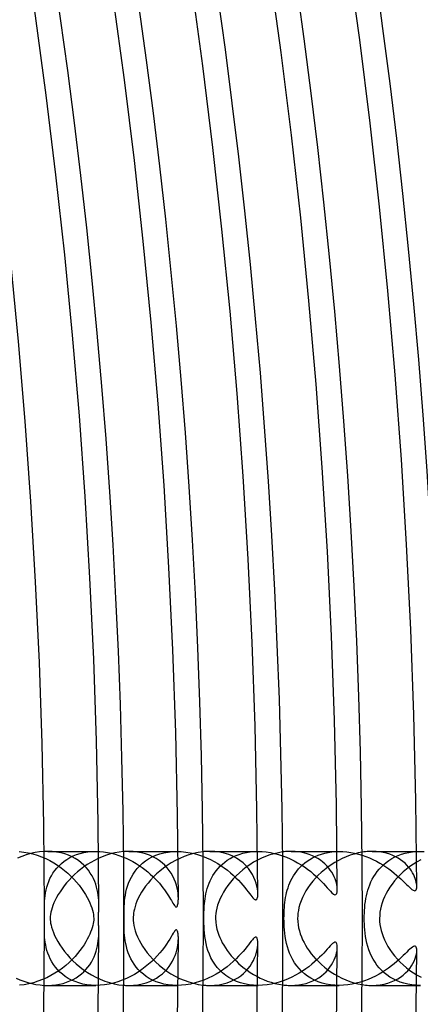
# Model space of a CAD drawing. Header units: millimetres. Extents: x -258 to 258, y -258 to 258.
# Tile 47 of 63: x 188 to 200, y -3 to 27. Entities that reach past the tile are written whole.
import ezdxf

# ---------------------------------------------------------------- set-up
doc = ezdxf.new("R2010")
doc.units = ezdxf.units.MM
doc.layers.add('HIDDEN', color=7, linetype='Continuous')
doc.layers.add('THICK', color=7, linetype='Continuous')

msp = doc.modelspace()

# ---------------------------------------------------------------- linework, layer by layer
at = {"layer": 'HIDDEN'}
for p, q in [((187.869, 1.995), (188.005, 1.981)), ((188.005, 1.981), (188.141, 1.958)), ((188.141, 1.958), (188.275, 1.926)), ((188.275, 1.926), (188.407, 1.886)), ((188.407, 1.886), (188.536, 1.838)), ((188.536, 1.838), (188.662, 1.784)), ((188.633, 1.998), (188.614, 1.997)), ((188.651, 1.999), (188.633, 1.998)), ((188.67, 1.999), (188.651, 1.999)), ((188.662, 1.784), (188.784, 1.724)), ((188.688, 2), (188.67, 1.999)), ((188.706, 2), (188.688, 2)), ((188.724, 2), (188.706, 2)), ((188.857, 1.995), (188.724, 2)), ((188.724, 2), (190.157, 2)), ((188.987, 1.981), (188.857, 1.995)), ((189.111, 1.958), (188.987, 1.981)), ((189.23, 1.926), (189.111, 1.958)), ((189.342, 1.886), (189.23, 1.926)), ((189.295, 1.762), (189.385, 1.815)), ((189.448, 1.839), (189.342, 1.886)), ((189.385, 1.815), (189.482, 1.863)), ((189.547, 1.785), (189.448, 1.839)), ((189.482, 1.863), (189.584, 1.904)), ((189.639, 1.725), (189.547, 1.785)), ((189.584, 1.904), (189.691, 1.938)), ((189.691, 1.938), (189.803, 1.965)), ((189.803, 1.965), (189.919, 1.984)), ((189.919, 1.984), (190.037, 1.996)), ((190.037, 1.996), (190.159, 2)), ((190.159, 2), (190.276, 1.996)), ((190.276, 1.996), (190.393, 1.986)), ((190.393, 1.986), (190.51, 1.968)), ((190.51, 1.968), (190.626, 1.945)), ((190.626, 1.945), (190.739, 1.915)), ((190.739, 1.915), (190.851, 1.88)), ((190.851, 1.88), (190.96, 1.84)), ((190.96, 1.84), (191.066, 1.796)), ((191.016, 1.995), (190.99, 1.993)), ((191.042, 1.997), (191.016, 1.995)), ((191.068, 1.998), (191.042, 1.997)), ((191.066, 1.796), (191.168, 1.747)), ((191.094, 1.999), (191.068, 1.998)), ((191.12, 2), (191.094, 1.999)), ((191.146, 2), (191.12, 2)), ((191.277, 1.995), (191.146, 2)), ((191.147, 2), (192.581, 2)), ((191.405, 1.981), (191.277, 1.995)), ((191.528, 1.958), (191.405, 1.981)), ((191.647, 1.926), (191.528, 1.958)), ((191.641, 1.714), (191.737, 1.778)), ((191.76, 1.886), (191.647, 1.926)), ((191.737, 1.778), (191.84, 1.834)), ((191.866, 1.839), (191.76, 1.886)), ((191.84, 1.834), (191.95, 1.884)), ((191.965, 1.784), (191.866, 1.839)), ((191.95, 1.884), (192.067, 1.925)), ((192.056, 1.724), (191.965, 1.784)), ((192.067, 1.925), (192.189, 1.957)), ((192.189, 1.957), (192.317, 1.981)), ((192.317, 1.981), (192.449, 1.995)), ((192.449, 1.995), (192.583, 2)), ((192.583, 2), (192.713, 1.995)), ((192.713, 1.995), (192.844, 1.982)), ((192.844, 1.982), (192.974, 1.961)), ((192.974, 1.961), (193.101, 1.933)), ((193.101, 1.933), (193.226, 1.897)), ((193.226, 1.897), (193.349, 1.855)), ((193.349, 1.855), (193.467, 1.808)), ((193.399, 1.992), (193.365, 1.989)), ((193.433, 1.995), (193.399, 1.992)), ((193.468, 1.997), (193.433, 1.995)), ((193.467, 1.808), (193.582, 1.755)), ((193.502, 1.999), (193.468, 1.997)), ((193.536, 2), (193.502, 1.999)), ((193.57, 2), (193.536, 2)), ((193.569, 2), (195.004, 2)), ((193.718, 1.994), (193.57, 2)), ((193.861, 1.976), (193.718, 1.994)), ((193.998, 1.946), (193.861, 1.976)), ((194.128, 1.905), (193.998, 1.946)), ((194.087, 1.735), (194.169, 1.786)), ((194.249, 1.855), (194.128, 1.905)), ((194.169, 1.786), (194.256, 1.833)), ((194.362, 1.796), (194.249, 1.855)), ((194.256, 1.833), (194.348, 1.875)), ((194.348, 1.875), (194.446, 1.912)), ((194.465, 1.729), (194.362, 1.796)), ((194.446, 1.912), (194.549, 1.943)), ((194.549, 1.943), (194.657, 1.967)), ((194.657, 1.967), (194.769, 1.985)), ((194.769, 1.985), (194.885, 1.996)), ((194.885, 1.996), (195.004, 2)), ((195.004, 2), (195.126, 1.996)), ((195.126, 1.996), (195.25, 1.985)), ((195.25, 1.985), (195.373, 1.966)), ((195.373, 1.966), (195.497, 1.941)), ((195.497, 1.941), (195.619, 1.908)), ((195.619, 1.908), (195.738, 1.869)), ((195.738, 1.869), (195.855, 1.825)), ((195.783, 1.988), (195.74, 1.983)), ((195.826, 1.993), (195.783, 1.988)), ((195.868, 1.996), (195.826, 1.993)), ((195.855, 1.825), (195.969, 1.776)), ((195.91, 1.998), (195.868, 1.996)), ((195.952, 2), (195.91, 1.998)), ((195.993, 2), (195.952, 2)), ((195.969, 1.776), (196.08, 1.721)), ((195.992, 2), (197.428, 2)), ((196.111, 1.996), (195.993, 2)), ((196.225, 1.984), (196.111, 1.996)), ((196.334, 1.966), (196.225, 1.984)), ((196.438, 1.94), (196.334, 1.966)), ((196.536, 1.909), (196.438, 1.94)), ((196.472, 1.712), (196.548, 1.763)), ((196.629, 1.872), (196.536, 1.909)), ((196.548, 1.763), (196.629, 1.81)), ((196.715, 1.831), (196.629, 1.872)), ((196.629, 1.81), (196.715, 1.852)), ((196.715, 1.852), (196.805, 1.889)), ((196.796, 1.784), (196.715, 1.831)), ((196.872, 1.734), (196.796, 1.784)), ((196.805, 1.889), (196.899, 1.922)), ((196.899, 1.922), (196.998, 1.95)), ((196.998, 1.95), (197.101, 1.971)), ((197.101, 1.971), (197.207, 1.987)), ((197.207, 1.987), (197.316, 1.997)), ((197.316, 1.997), (197.428, 2)), ((197.428, 2), (197.542, 1.997)), ((197.542, 1.997), (197.658, 1.987)), ((197.658, 1.987), (197.774, 1.971)), ((197.774, 1.971), (197.89, 1.948)), ((197.89, 1.948), (198.004, 1.92)), ((198.004, 1.92), (198.116, 1.887)), ((198.166, 1.983), (198.115, 1.976)), ((198.116, 1.887), (198.227, 1.848)), ((198.217, 1.989), (198.166, 1.983)), ((198.267, 1.994), (198.217, 1.989)), ((198.227, 1.848), (198.335, 1.805)), ((198.317, 1.997), (198.267, 1.994)), ((198.366, 1.999), (198.317, 1.997)), ((198.335, 1.805), (198.439, 1.757)), ((198.415, 2), (198.366, 1.999)), ((198.414, 2), (199.853, 2)), ((198.529, 1.996), (198.415, 2)), ((198.639, 1.985), (198.529, 1.996)), ((198.744, 1.968), (198.639, 1.985)), ((198.845, 1.944), (198.744, 1.968)), ((198.94, 1.914), (198.845, 1.944)), ((198.916, 1.731), (199.002, 1.784)), ((199.029, 1.879), (198.94, 1.914)), ((199.002, 1.784), (199.094, 1.833)), ((199.113, 1.84), (199.029, 1.879)), ((199.094, 1.833), (199.191, 1.876)), ((199.192, 1.796), (199.113, 1.84)), ((199.191, 1.876), (199.292, 1.913)), ((199.265, 1.749), (199.192, 1.796)), ((199.292, 1.913), (199.397, 1.944)), ((199.397, 1.944), (199.507, 1.968)), ((199.507, 1.968), (199.62, 1.986)), ((199.62, 1.986), (199.735, 1.996)), ((199.735, 1.996), (199.852, 2)), ((199.852, 2), (199.968, 1.997)), ((188.784, 1.724), (188.901, 1.658)), ((188.901, 1.658), (189.014, 1.587)), ((188.934, 1.427), (188.994, 1.502)), ((188.994, 1.502), (189.06, 1.573)), ((189.014, 1.587), (189.121, 1.512)), ((189.06, 1.573), (189.132, 1.641)), ((189.121, 1.512), (189.224, 1.433)), ((189.132, 1.641), (189.21, 1.704)), ((189.21, 1.704), (189.295, 1.762)), ((189.724, 1.66), (189.639, 1.725)), ((189.802, 1.589), (189.724, 1.66)), ((189.872, 1.515), (189.802, 1.589)), ((189.937, 1.437), (189.872, 1.515)), ((191.168, 1.747), (191.267, 1.695)), ((191.267, 1.695), (191.363, 1.639)), ((191.33, 1.407), (191.397, 1.491)), ((191.363, 1.639), (191.455, 1.581)), ((191.397, 1.491), (191.471, 1.57)), ((191.455, 1.581), (191.543, 1.52)), ((191.471, 1.57), (191.552, 1.645)), ((191.543, 1.52), (191.628, 1.456)), ((191.552, 1.645), (191.641, 1.714)), ((192.141, 1.657), (192.056, 1.724)), ((192.219, 1.586), (192.141, 1.657)), ((192.289, 1.51), (192.219, 1.586)), ((192.352, 1.43), (192.289, 1.51)), ((193.582, 1.755), (193.693, 1.698)), ((193.693, 1.698), (193.799, 1.637)), ((193.755, 1.423), (193.812, 1.492)), ((193.799, 1.637), (193.901, 1.573)), ((193.812, 1.492), (193.873, 1.557)), ((193.873, 1.557), (193.939, 1.62)), ((193.901, 1.573), (193.998, 1.505)), ((193.939, 1.62), (194.01, 1.679)), ((193.998, 1.505), (194.091, 1.435)), ((194.01, 1.679), (194.087, 1.735)), ((194.558, 1.655), (194.465, 1.729)), ((194.642, 1.575), (194.558, 1.655)), ((194.716, 1.491), (194.642, 1.575)), ((194.781, 1.404), (194.716, 1.491)), ((196.08, 1.721), (196.188, 1.663)), ((196.159, 1.412), (196.213, 1.477)), ((196.188, 1.663), (196.291, 1.6)), ((196.213, 1.477), (196.271, 1.541)), ((196.271, 1.541), (196.333, 1.601)), ((196.291, 1.6), (196.391, 1.535)), ((196.333, 1.601), (196.4, 1.658)), ((196.391, 1.535), (196.487, 1.466)), ((196.4, 1.658), (196.472, 1.712)), ((196.941, 1.681), (196.872, 1.734)), ((197.005, 1.624), (196.941, 1.681)), ((197.064, 1.565), (197.005, 1.624)), ((197.117, 1.503), (197.064, 1.565)), ((197.164, 1.44), (197.117, 1.503)), ((198.439, 1.757), (198.541, 1.706)), ((198.541, 1.706), (198.64, 1.652)), ((198.563, 1.399), (198.623, 1.473)), ((198.623, 1.473), (198.689, 1.543)), ((198.64, 1.652), (198.734, 1.595)), ((198.689, 1.543), (198.759, 1.61)), ((198.734, 1.595), (198.825, 1.536)), ((198.759, 1.61), (198.835, 1.672)), ((198.825, 1.536), (198.91, 1.476)), ((198.835, 1.672), (198.916, 1.731)), ((198.91, 1.476), (198.991, 1.416)), ((199.333, 1.698), (199.265, 1.749)), ((199.395, 1.645), (199.333, 1.698)), ((199.451, 1.59), (199.395, 1.645)), ((199.502, 1.533), (199.451, 1.59)), ((199.548, 1.475), (199.502, 1.533)), ((199.588, 1.417), (199.548, 1.475)), ((188.752, 1.104), (188.789, 1.188)), ((188.789, 1.188), (188.831, 1.269)), ((188.831, 1.269), (188.879, 1.349)), ((188.879, 1.349), (188.934, 1.427)), ((189.224, 1.433), (189.321, 1.35)), ((189.321, 1.35), (189.413, 1.264)), ((189.413, 1.264), (189.501, 1.176)), ((189.501, 1.176), (189.583, 1.084)), ((189.994, 1.355), (189.937, 1.437)), ((190.045, 1.272), (189.994, 1.355)), ((190.088, 1.188), (190.045, 1.272)), ((190.125, 1.103), (190.088, 1.188)), ((191.176, 1.143), (191.22, 1.232)), ((191.22, 1.232), (191.272, 1.321)), ((191.272, 1.321), (191.33, 1.407)), ((191.628, 1.456), (191.709, 1.391)), ((191.709, 1.391), (191.787, 1.324)), ((191.787, 1.324), (191.861, 1.255)), ((191.861, 1.255), (191.931, 1.186)), ((191.931, 1.186), (191.996, 1.117)), ((192.409, 1.347), (192.352, 1.43)), ((192.458, 1.261), (192.409, 1.347)), ((192.501, 1.173), (192.458, 1.261)), ((193.576, 1.126), (193.614, 1.204)), ((193.614, 1.204), (193.657, 1.279)), ((193.657, 1.279), (193.704, 1.352)), ((193.704, 1.352), (193.755, 1.423)), ((194.091, 1.435), (194.179, 1.363)), ((194.179, 1.363), (194.264, 1.289)), ((194.264, 1.289), (194.343, 1.214)), ((194.343, 1.214), (194.418, 1.139)), ((194.836, 1.315), (194.781, 1.404)), ((194.882, 1.225), (194.836, 1.315)), ((194.92, 1.136), (194.882, 1.225)), ((195.988, 1.132), (196.024, 1.203)), ((196.024, 1.203), (196.065, 1.274)), ((196.065, 1.274), (196.11, 1.343)), ((196.11, 1.343), (196.159, 1.412)), ((196.487, 1.466), (196.578, 1.396)), ((196.578, 1.396), (196.665, 1.323)), ((196.665, 1.323), (196.748, 1.25)), ((196.748, 1.25), (196.824, 1.178)), ((196.824, 1.178), (196.894, 1.107)), ((197.207, 1.376), (197.164, 1.44)), ((197.245, 1.31), (197.207, 1.376)), ((197.277, 1.245), (197.245, 1.31)), ((197.304, 1.18), (197.277, 1.245)), ((197.327, 1.118), (197.304, 1.18)), ((198.416, 1.168), (198.46, 1.247)), ((198.46, 1.247), (198.509, 1.324)), ((198.509, 1.324), (198.563, 1.399)), ((198.991, 1.416), (199.068, 1.355)), ((199.068, 1.355), (199.14, 1.294)), ((199.14, 1.294), (199.208, 1.235)), ((199.208, 1.235), (199.271, 1.177)), ((199.271, 1.177), (199.331, 1.12)), ((199.623, 1.358), (199.588, 1.417)), ((199.654, 1.3), (199.623, 1.358)), ((199.68, 1.243), (199.654, 1.3)), ((199.702, 1.187), (199.68, 1.243)), ((199.719, 1.134), (199.702, 1.187)), ((188.673, 0.849), (188.694, 0.935)), ((188.694, 0.935), (188.721, 1.02)), ((188.721, 1.02), (188.752, 1.104)), ((189.583, 1.084), (189.66, 0.991)), ((189.66, 0.991), (189.732, 0.896)), ((189.732, 0.896), (189.796, 0.801)), ((190.157, 1.019), (190.125, 1.103)), ((190.182, 0.935), (190.157, 1.019)), ((190.203, 0.852), (190.182, 0.935)), ((191.079, 0.872), (191.106, 0.962)), ((191.106, 0.962), (191.138, 1.052)), ((191.138, 1.052), (191.176, 1.143)), ((191.996, 1.117), (192.057, 1.048)), ((192.057, 1.048), (192.113, 0.981)), ((192.113, 0.981), (192.164, 0.916)), ((192.164, 0.916), (192.212, 0.852)), ((192.537, 1.082), (192.501, 1.173)), ((192.567, 0.992), (192.537, 1.082)), ((192.589, 0.905), (192.567, 0.992)), ((192.605, 0.821), (192.589, 0.905)), ((193.467, 0.813), (193.488, 0.891)), ((193.488, 0.891), (193.513, 0.97)), ((193.513, 0.97), (193.542, 1.048)), ((193.542, 1.048), (193.576, 1.126)), ((194.418, 1.139), (194.488, 1.064)), ((194.488, 1.064), (194.552, 0.991)), ((194.552, 0.991), (194.61, 0.922)), ((194.61, 0.922), (194.663, 0.856)), ((194.949, 1.048), (194.92, 1.136)), ((194.972, 0.963), (194.949, 1.048)), ((194.987, 0.882), (194.972, 0.963)), ((194.996, 0.807), (194.987, 0.882)), ((195.879, 0.843), (195.901, 0.915)), ((195.901, 0.915), (195.927, 0.988)), ((195.927, 0.988), (195.955, 1.06)), ((195.955, 1.06), (195.988, 1.132)), ((196.894, 1.107), (196.959, 1.04)), ((196.959, 1.04), (197.018, 0.976)), ((197.018, 0.976), (197.071, 0.917)), ((197.071, 0.917), (197.119, 0.864)), ((197.344, 1.058), (197.327, 1.118)), ((197.357, 1.001), (197.344, 1.058)), ((197.366, 0.948), (197.357, 1.001)), ((197.371, 0.899), (197.366, 0.948)), ((197.373, 0.854), (197.371, 0.899)), ((198.285, 0.842), (198.312, 0.924)), ((198.312, 0.924), (198.342, 1.006)), ((198.342, 1.006), (198.377, 1.087)), ((198.377, 1.087), (198.416, 1.168)), ((199.331, 1.12), (199.386, 1.066)), ((199.386, 1.066), (199.438, 1.016)), ((199.438, 1.016), (199.485, 0.97)), ((199.485, 0.97), (199.529, 0.928)), ((199.529, 0.928), (199.568, 0.893)), ((199.568, 0.893), (199.604, 0.864)), ((199.732, 1.083), (199.719, 1.134)), ((199.741, 1.036), (199.732, 1.083)), ((199.739, 0.878), (199.746, 0.913)), ((199.746, 0.992), (199.741, 1.036)), ((199.748, 0.953), (199.746, 0.992)), ((199.746, 0.913), (199.748, 0.953)), ((188.628, 0.513), (188.634, 0.594)), ((188.634, 0.594), (188.643, 0.677)), ((188.643, 0.677), (188.655, 0.763)), ((188.655, 0.763), (188.673, 0.849)), ((189.796, 0.801), (189.854, 0.71)), ((189.854, 0.71), (189.903, 0.622)), ((189.903, 0.622), (189.946, 0.539)), ((190.219, 0.771), (190.203, 0.852)), ((190.231, 0.693), (190.219, 0.771)), ((190.24, 0.617), (190.231, 0.693)), ((190.246, 0.544), (190.24, 0.617)), ((191.018, 0.521), (191.028, 0.607)), ((191.028, 0.607), (191.041, 0.695)), ((191.041, 0.695), (191.058, 0.782)), ((191.058, 0.782), (191.079, 0.872)), ((192.212, 0.852), (192.255, 0.791)), ((192.255, 0.791), (192.295, 0.732)), ((192.295, 0.732), (192.331, 0.677)), ((192.331, 0.677), (192.363, 0.625)), ((192.363, 0.625), (192.392, 0.577)), ((192.616, 0.741), (192.605, 0.821)), ((192.622, 0.667), (192.616, 0.741)), ((192.624, 0.599), (192.622, 0.667)), ((192.624, 0.572), (192.624, 0.599)), ((193.422, 0.585), (193.434, 0.66)), ((193.434, 0.66), (193.449, 0.736)), ((193.449, 0.736), (193.467, 0.813)), ((194.663, 0.856), (194.711, 0.795)), ((194.711, 0.795), (194.753, 0.74)), ((194.753, 0.74), (194.791, 0.691)), ((194.791, 0.691), (194.824, 0.65)), ((194.824, 0.65), (194.851, 0.619)), ((194.851, 0.619), (194.873, 0.595)), ((194.873, 0.595), (194.891, 0.579)), ((194.974, 0.584), (194.981, 0.601)), ((194.981, 0.601), (194.988, 0.624)), ((194.988, 0.624), (194.994, 0.655)), ((194.994, 0.655), (194.997, 0.694)), ((194.999, 0.739), (194.996, 0.807)), ((194.997, 0.694), (194.999, 0.739)), ((195.817, 0.555), (195.83, 0.628)), ((195.83, 0.628), (195.844, 0.7)), ((195.844, 0.7), (195.86, 0.771)), ((195.86, 0.771), (195.879, 0.843)), ((197.119, 0.864), (197.165, 0.814)), ((197.165, 0.814), (197.213, 0.766)), ((197.213, 0.766), (197.259, 0.728)), ((197.259, 0.728), (197.299, 0.708)), ((197.299, 0.708), (197.332, 0.712)), ((197.332, 0.712), (197.355, 0.741)), ((197.355, 0.741), (197.369, 0.79)), ((197.369, 0.79), (197.373, 0.854)), ((198.212, 0.503), (198.226, 0.59)), ((198.226, 0.59), (198.243, 0.675)), ((198.243, 0.675), (198.262, 0.759)), ((198.262, 0.759), (198.285, 0.842)), ((199.604, 0.864), (199.636, 0.843)), ((199.636, 0.843), (199.666, 0.83)), ((199.666, 0.83), (199.691, 0.827)), ((199.691, 0.827), (199.712, 0.834)), ((199.712, 0.834), (199.728, 0.852)), ((199.728, 0.852), (199.739, 0.878)), ((188.625, 0.436), (188.628, 0.513)), ((188.625, 0.363), (188.625, 0.436)), ((189.946, 0.539), (189.982, 0.461)), ((189.982, 0.461), (190.012, 0.387)), ((190.012, 0.387), (190.039, 0.314)), ((190.039, 0.314), (190.06, 0.243)), ((190.249, 0.474), (190.246, 0.544)), ((190.247, 0.269), (190.248, 0.302)), ((190.248, 0.302), (190.249, 0.336)), ((190.25, 0.407), (190.249, 0.474)), ((190.249, 0.371), (190.25, 0.407)), ((190.249, 0.336), (190.249, 0.371)), ((191.004, 0.271), (191.006, 0.351)), ((191.006, 0.351), (191.011, 0.435)), ((191.011, 0.435), (191.018, 0.521)), ((192.392, 0.577), (192.418, 0.534)), ((192.418, 0.534), (192.442, 0.493)), ((192.442, 0.493), (192.464, 0.455)), ((192.464, 0.455), (192.486, 0.419)), ((192.486, 0.419), (192.507, 0.388)), ((192.507, 0.388), (192.526, 0.363)), ((192.526, 0.363), (192.543, 0.347)), ((192.543, 0.347), (192.559, 0.339)), ((192.559, 0.339), (192.574, 0.342)), ((192.574, 0.342), (192.586, 0.355)), ((192.586, 0.355), (192.596, 0.374)), ((192.596, 0.374), (192.604, 0.399)), ((192.604, 0.399), (192.61, 0.428)), ((192.61, 0.428), (192.615, 0.459)), ((192.615, 0.459), (192.619, 0.491)), ((192.619, 0.491), (192.622, 0.521)), ((192.622, 0.521), (192.623, 0.547)), ((192.623, 0.547), (192.624, 0.572)), ((193.392, 0.245), (193.395, 0.308)), ((193.395, 0.308), (193.399, 0.373)), ((193.399, 0.373), (193.405, 0.441)), ((193.405, 0.441), (193.412, 0.512)), ((193.412, 0.512), (193.422, 0.585)), ((194.891, 0.579), (194.906, 0.567)), ((194.906, 0.567), (194.92, 0.56)), ((194.92, 0.56), (194.933, 0.556)), ((194.933, 0.556), (194.945, 0.557)), ((194.945, 0.557), (194.956, 0.562)), ((194.956, 0.562), (194.965, 0.571)), ((194.965, 0.571), (194.974, 0.584)), ((195.787, 0.243), (195.792, 0.323)), ((195.792, 0.323), (195.799, 0.402)), ((195.799, 0.402), (195.807, 0.479)), ((195.807, 0.479), (195.817, 0.555)), ((198.185, 0.239), (198.191, 0.326)), ((198.191, 0.326), (198.2, 0.415)), ((198.2, 0.415), (198.212, 0.503)), ((190.06, 0.243), (190.077, 0.175)), ((190.077, 0.175), (190.088, 0.112)), ((190.088, 0.112), (190.094, 0.055)), ((190.094, 0.055), (190.096, 0)), ((190.096, 0), (190.095, -0.049)), ((190.239, 0.048), (190.24, 0.073)), ((190.239, 0.024), (190.239, 0.048)), ((190.239, 0), (190.239, 0.024)), ((190.24, 0.097), (190.241, 0.122)), ((190.24, 0.073), (190.24, 0.097)), ((190.241, 0.122), (190.242, 0.148)), ((190.242, 0.148), (190.243, 0.176)), ((190.243, 0.176), (190.245, 0.206)), ((190.245, 0.206), (190.246, 0.237)), ((190.246, 0.237), (190.247, 0.269)), ((191.001, 0.128), (191.002, 0.197)), ((191.001, 0.064), (191.001, 0.128)), ((191.001, 0), (191.001, 0.064)), ((191.001, -0.05), (191.001, 0)), ((191.002, 0.197), (191.004, 0.271)), ((193.387, 0.061), (193.388, 0.122)), ((193.387, 0), (193.387, 0.061)), ((193.388, 0.122), (193.39, 0.183)), ((193.39, 0.183), (193.392, 0.245)), ((195.78, 0), (195.781, 0.082)), ((195.781, 0.082), (195.783, 0.163)), ((195.783, 0.163), (195.787, 0.243)), ((198.178, 0), (198.179, 0.077)), ((198.179, -0.079), (198.178, 0)), ((198.179, 0.077), (198.181, 0.156)), ((198.181, 0.156), (198.185, 0.239)), ((190.051, -0.276), (190.03, -0.341)), ((190.068, -0.213), (190.051, -0.276)), ((190.081, -0.153), (190.068, -0.213)), ((190.09, -0.099), (190.081, -0.153)), ((190.095, -0.049), (190.09, -0.099)), ((190.239, -0.026), (190.239, 0)), ((190.239, -0.053), (190.239, -0.026)), ((190.24, -0.08), (190.239, -0.053)), ((190.241, -0.108), (190.24, -0.08)), ((190.242, -0.137), (190.241, -0.108)), ((190.243, -0.167), (190.242, -0.137)), ((190.244, -0.198), (190.243, -0.167)), ((190.245, -0.229), (190.244, -0.198)), ((190.247, -0.261), (190.245, -0.229)), ((190.248, -0.291), (190.247, -0.261)), ((190.248, -0.321), (190.248, -0.291)), ((191.001, -0.1), (191.001, -0.05)), ((191.002, -0.151), (191.001, -0.1)), ((191.002, -0.207), (191.002, -0.151)), ((191.004, -0.27), (191.002, -0.207)), ((191.006, -0.339), (191.004, -0.27)), ((193.387, -0.075), (193.387, 0)), ((193.389, -0.153), (193.387, -0.075)), ((193.391, -0.238), (193.389, -0.153)), ((193.396, -0.331), (193.391, -0.238)), ((195.781, -0.078), (195.78, 0)), ((195.783, -0.16), (195.781, -0.078)), ((195.787, -0.248), (195.783, -0.16)), ((195.793, -0.342), (195.787, -0.248)), ((198.181, -0.162), (198.179, -0.079)), ((198.186, -0.25), (198.181, -0.162)), ((198.193, -0.344), (198.186, -0.25)), ((188.625, -0.425), (188.625, -0.363)), ((188.627, -0.492), (188.625, -0.425)), ((188.631, -0.562), (188.627, -0.492)), ((188.638, -0.635), (188.631, -0.562)), ((189.942, -0.546), (189.903, -0.622)), ((189.976, -0.474), (189.942, -0.546)), ((190.005, -0.407), (189.976, -0.474)), ((190.03, -0.341), (190.005, -0.407)), ((190.242, -0.6), (190.246, -0.532)), ((190.246, -0.532), (190.249, -0.467)), ((190.249, -0.351), (190.248, -0.321)), ((190.249, -0.379), (190.249, -0.351)), ((190.25, -0.407), (190.249, -0.379)), ((190.249, -0.467), (190.25, -0.407)), ((191.01, -0.416), (191.006, -0.339)), ((191.016, -0.496), (191.01, -0.416)), ((191.024, -0.58), (191.016, -0.496)), ((191.036, -0.666), (191.024, -0.58)), ((192.408, -0.551), (192.367, -0.618)), ((192.443, -0.491), (192.408, -0.551)), ((192.472, -0.442), (192.443, -0.491)), ((192.495, -0.406), (192.472, -0.442)), ((192.513, -0.38), (192.495, -0.406)), ((192.527, -0.362), (192.513, -0.38)), ((192.54, -0.35), (192.527, -0.362)), ((192.552, -0.341), (192.54, -0.35)), ((192.564, -0.339), (192.552, -0.341)), ((192.574, -0.343), (192.564, -0.339)), ((192.584, -0.352), (192.574, -0.343)), ((192.592, -0.367), (192.584, -0.352)), ((192.6, -0.385), (192.592, -0.367)), ((192.606, -0.408), (192.6, -0.385)), ((192.612, -0.435), (192.606, -0.408)), ((192.616, -0.464), (192.612, -0.435)), ((192.62, -0.496), (192.616, -0.464)), ((192.622, -0.529), (192.62, -0.496)), ((192.624, -0.564), (192.622, -0.529)), ((192.624, -0.599), (192.624, -0.564)), ((193.404, -0.431), (193.396, -0.331)), ((193.415, -0.535), (193.404, -0.431)), ((193.431, -0.641), (193.415, -0.535)), ((194.886, -0.583), (194.863, -0.605)), ((194.905, -0.568), (194.886, -0.583)), ((194.922, -0.559), (194.905, -0.568)), ((194.938, -0.556), (194.922, -0.559)), ((194.952, -0.56), (194.938, -0.556)), ((194.964, -0.57), (194.952, -0.56)), ((194.974, -0.585), (194.964, -0.57)), ((194.983, -0.605), (194.974, -0.585)), ((195.803, -0.441), (195.793, -0.342)), ((195.816, -0.542), (195.803, -0.441)), ((195.832, -0.644), (195.816, -0.542)), ((198.204, -0.443), (198.193, -0.344)), ((198.218, -0.543), (198.204, -0.443)), ((198.236, -0.643), (198.218, -0.543)), ((188.647, -0.712), (188.638, -0.635)), ((188.661, -0.791), (188.647, -0.712)), ((188.678, -0.872), (188.661, -0.791)), ((188.7, -0.955), (188.678, -0.872)), ((189.75, -0.869), (189.686, -0.957)), ((189.808, -0.784), (189.75, -0.869)), ((189.859, -0.701), (189.808, -0.784)), ((189.903, -0.622), (189.859, -0.701)), ((190.191, -0.902), (190.21, -0.823)), ((190.21, -0.823), (190.224, -0.746)), ((190.224, -0.746), (190.234, -0.672)), ((190.234, -0.672), (190.242, -0.6)), ((191.052, -0.753), (191.036, -0.666)), ((191.071, -0.842), (191.052, -0.753)), ((191.096, -0.933), (191.071, -0.842)), ((192.208, -0.857), (192.143, -0.943)), ((192.267, -0.773), (192.208, -0.857)), ((192.321, -0.693), (192.267, -0.773)), ((192.367, -0.618), (192.321, -0.693)), ((192.58, -0.944), (192.597, -0.867)), ((192.597, -0.867), (192.609, -0.793)), ((192.609, -0.793), (192.618, -0.724)), ((192.618, -0.724), (192.622, -0.659)), ((192.622, -0.659), (192.624, -0.599)), ((193.451, -0.747), (193.431, -0.641)), ((193.478, -0.854), (193.451, -0.747)), ((193.51, -0.961), (193.478, -0.854)), ((194.67, -0.847), (194.618, -0.913)), ((194.718, -0.786), (194.67, -0.847)), ((194.761, -0.729), (194.718, -0.786)), ((194.8, -0.679), (194.761, -0.729)), ((194.835, -0.637), (194.8, -0.679)), ((194.863, -0.605), (194.835, -0.637)), ((194.977, -0.936), (194.989, -0.865)), ((194.989, -0.629), (194.983, -0.605)), ((194.993, -0.655), (194.989, -0.629)), ((194.989, -0.865), (194.996, -0.799)), ((194.997, -0.683), (194.993, -0.655)), ((194.996, -0.799), (194.999, -0.739)), ((194.998, -0.712), (194.997, -0.683)), ((194.999, -0.739), (194.998, -0.712)), ((195.854, -0.744), (195.832, -0.644)), ((195.88, -0.844), (195.854, -0.744)), ((195.911, -0.943), (195.88, -0.844)), ((197.115, -0.869), (197.07, -0.918)), ((197.157, -0.823), (197.115, -0.869)), ((197.196, -0.782), (197.157, -0.823)), ((197.232, -0.749), (197.196, -0.782)), ((197.265, -0.724), (197.232, -0.749)), ((197.294, -0.709), (197.265, -0.724)), ((197.318, -0.707), (197.294, -0.709)), ((197.337, -0.715), (197.318, -0.707)), ((197.352, -0.734), (197.337, -0.715)), ((197.363, -0.763), (197.352, -0.734)), ((197.371, -0.803), (197.363, -0.763)), ((197.373, -0.854), (197.371, -0.803)), ((197.371, -0.906), (197.373, -0.854)), ((198.258, -0.743), (198.236, -0.643)), ((198.285, -0.842), (198.258, -0.743)), ((198.317, -0.939), (198.285, -0.842)), ((199.614, -0.857), (199.577, -0.885)), ((199.646, -0.838), (199.614, -0.857)), ((199.674, -0.828), (199.646, -0.838)), ((199.698, -0.828), (199.674, -0.828)), ((199.717, -0.838), (199.698, -0.828)), ((199.731, -0.857), (199.717, -0.838)), ((199.741, -0.884), (199.731, -0.857)), ((188.728, -1.04), (188.7, -0.955)), ((188.761, -1.125), (188.728, -1.04)), ((188.8, -1.21), (188.761, -1.125)), ((189.538, -1.135), (189.452, -1.225)), ((189.616, -1.046), (189.538, -1.135)), ((189.686, -0.957), (189.616, -1.046)), ((190.069, -1.226), (190.108, -1.145)), ((190.108, -1.145), (190.141, -1.063)), ((190.141, -1.063), (190.169, -0.982)), ((190.169, -0.982), (190.191, -0.902)), ((191.127, -1.024), (191.096, -0.933)), ((191.163, -1.114), (191.127, -1.024)), ((191.204, -1.202), (191.163, -1.114)), ((191.996, -1.116), (191.915, -1.202)), ((192.072, -1.03), (191.996, -1.116)), ((192.143, -0.943), (192.072, -1.03)), ((192.494, -1.189), (192.529, -1.106)), ((192.529, -1.106), (192.557, -1.024)), ((192.557, -1.024), (192.58, -0.944)), ((193.55, -1.067), (193.51, -0.961)), ((193.598, -1.172), (193.55, -1.067)), ((193.653, -1.272), (193.598, -1.172)), ((194.425, -1.131), (194.349, -1.208)), ((194.495, -1.055), (194.425, -1.131)), ((194.56, -0.983), (194.495, -1.055)), ((194.618, -0.913), (194.56, -0.983)), ((194.866, -1.258), (194.904, -1.175)), ((194.904, -1.175), (194.935, -1.092)), ((194.935, -1.092), (194.96, -1.012)), ((194.96, -1.012), (194.977, -0.936)), ((195.948, -1.041), (195.911, -0.943)), ((195.99, -1.137), (195.948, -1.041)), ((196.04, -1.231), (195.99, -1.137)), ((196.841, -1.161), (196.77, -1.23)), ((196.907, -1.095), (196.841, -1.161)), ((196.967, -1.032), (196.907, -1.095)), ((197.021, -0.973), (196.967, -1.032)), ((197.07, -0.918), (197.021, -0.973)), ((197.28, -1.238), (197.31, -1.165)), ((197.31, -1.165), (197.334, -1.094)), ((197.334, -1.094), (197.351, -1.027)), ((197.351, -1.027), (197.364, -0.964)), ((197.364, -0.964), (197.371, -0.906)), ((198.354, -1.035), (198.317, -0.939)), ((198.397, -1.129), (198.354, -1.035)), ((198.445, -1.22), (198.397, -1.129)), ((199.283, -1.166), (199.218, -1.226)), ((199.343, -1.109), (199.283, -1.166)), ((199.398, -1.055), (199.343, -1.109)), ((199.448, -1.006), (199.398, -1.055)), ((199.494, -0.961), (199.448, -1.006)), ((199.537, -0.92), (199.494, -0.961)), ((199.577, -0.885), (199.537, -0.92)), ((199.698, -1.198), (199.72, -1.129)), ((199.72, -1.129), (199.735, -1.064)), ((199.735, -1.064), (199.745, -1.005)), ((199.746, -0.916), (199.741, -0.884)), ((199.745, -1.005), (199.748, -0.953)), ((199.748, -0.953), (199.746, -0.916)), ((188.845, -1.293), (188.8, -1.21)), ((188.896, -1.374), (188.845, -1.293)), ((188.953, -1.452), (188.896, -1.374)), ((189.016, -1.527), (188.953, -1.452)), ((189.262, -1.401), (189.159, -1.483)), ((189.36, -1.314), (189.262, -1.401)), ((189.452, -1.225), (189.36, -1.314)), ((189.864, -1.525), (189.923, -1.454)), ((189.923, -1.454), (189.977, -1.381)), ((189.977, -1.381), (190.026, -1.304)), ((190.026, -1.304), (190.069, -1.226)), ((191.251, -1.287), (191.204, -1.202)), ((191.304, -1.37), (191.251, -1.287)), ((191.363, -1.45), (191.304, -1.37)), ((191.429, -1.526), (191.363, -1.45)), ((191.638, -1.449), (191.535, -1.526)), ((191.736, -1.369), (191.638, -1.449)), ((191.828, -1.286), (191.736, -1.369)), ((191.915, -1.202), (191.828, -1.286)), ((192.289, -1.51), (192.35, -1.433)), ((192.35, -1.433), (192.404, -1.354)), ((192.404, -1.354), (192.452, -1.272)), ((192.452, -1.272), (192.494, -1.189)), ((193.715, -1.368), (193.653, -1.272)), ((193.784, -1.46), (193.715, -1.368)), ((193.861, -1.545), (193.784, -1.46)), ((194.082, -1.442), (193.98, -1.518)), ((194.177, -1.365), (194.082, -1.442)), ((194.266, -1.286), (194.177, -1.365)), ((194.349, -1.208), (194.266, -1.286)), ((194.711, -1.497), (194.77, -1.42)), ((194.77, -1.42), (194.822, -1.339)), ((194.822, -1.339), (194.866, -1.258)), ((196.096, -1.323), (196.04, -1.231)), ((196.159, -1.411), (196.096, -1.323)), ((196.23, -1.496), (196.159, -1.411)), ((196.522, -1.44), (196.43, -1.508)), ((196.609, -1.37), (196.522, -1.44)), ((196.692, -1.3), (196.609, -1.37)), ((196.77, -1.23), (196.692, -1.3)), ((197.097, -1.527), (197.152, -1.457)), ((197.152, -1.457), (197.201, -1.385)), ((197.201, -1.385), (197.244, -1.312)), ((197.244, -1.312), (197.28, -1.238)), ((198.499, -1.308), (198.445, -1.22)), ((198.558, -1.392), (198.499, -1.308)), ((198.624, -1.473), (198.558, -1.392)), ((198.99, -1.417), (198.904, -1.481)), ((199.072, -1.352), (198.99, -1.417)), ((199.148, -1.288), (199.072, -1.352)), ((199.218, -1.226), (199.148, -1.288)), ((199.536, -1.491), (199.587, -1.419)), ((199.587, -1.419), (199.631, -1.345)), ((199.631, -1.345), (199.668, -1.271)), ((199.668, -1.271), (199.698, -1.198)), ((188.817, -1.706), (188.692, -1.77)), ((188.936, -1.637), (188.817, -1.706)), ((189.05, -1.562), (188.936, -1.637)), ((189.086, -1.599), (189.016, -1.527)), ((189.159, -1.483), (189.05, -1.562)), ((189.163, -1.666), (189.086, -1.599)), ((189.246, -1.73), (189.163, -1.666)), ((189.337, -1.788), (189.246, -1.73)), ((189.569, -1.771), (189.651, -1.716)), ((189.651, -1.716), (189.728, -1.656)), ((189.728, -1.656), (189.799, -1.592)), ((189.799, -1.592), (189.864, -1.525)), ((191.197, -1.733), (191.075, -1.792)), ((191.314, -1.669), (191.197, -1.733)), ((191.427, -1.599), (191.314, -1.669)), ((191.535, -1.526), (191.427, -1.599)), ((191.501, -1.599), (191.429, -1.526)), ((191.579, -1.667), (191.501, -1.599)), ((191.664, -1.731), (191.579, -1.667)), ((191.757, -1.789), (191.664, -1.731)), ((191.974, -1.778), (192.064, -1.718)), ((192.064, -1.718), (192.146, -1.653)), ((192.146, -1.653), (192.221, -1.583)), ((192.221, -1.583), (192.289, -1.51)), ((193.64, -1.726), (193.517, -1.786)), ((193.758, -1.661), (193.64, -1.726)), ((193.871, -1.592), (193.758, -1.661)), ((193.946, -1.626), (193.861, -1.545)), ((193.98, -1.518), (193.871, -1.592)), ((194.038, -1.7), (193.946, -1.626)), ((194.137, -1.767), (194.038, -1.7)), ((194.402, -1.771), (194.491, -1.709)), ((194.491, -1.709), (194.572, -1.643)), ((194.572, -1.643), (194.645, -1.572)), ((194.645, -1.572), (194.711, -1.497)), ((196.017, -1.753), (195.902, -1.806)), ((196.127, -1.697), (196.017, -1.753)), ((196.232, -1.637), (196.127, -1.697)), ((196.308, -1.577), (196.23, -1.496)), ((196.333, -1.573), (196.232, -1.637)), ((196.393, -1.652), (196.308, -1.577)), ((196.43, -1.508), (196.333, -1.573)), ((196.485, -1.721), (196.393, -1.652)), ((196.584, -1.784), (196.485, -1.721)), ((196.816, -1.772), (196.896, -1.716)), ((196.896, -1.716), (196.969, -1.657)), ((196.969, -1.657), (197.036, -1.593)), ((197.036, -1.593), (197.097, -1.527)), ((198.516, -1.719), (198.409, -1.772)), ((198.619, -1.664), (198.516, -1.719)), ((198.719, -1.605), (198.619, -1.664)), ((198.695, -1.549), (198.624, -1.473)), ((198.772, -1.621), (198.695, -1.549)), ((198.813, -1.544), (198.719, -1.605)), ((198.855, -1.688), (198.772, -1.621)), ((198.904, -1.481), (198.813, -1.544)), ((198.945, -1.75), (198.855, -1.688)), ((199.04, -1.805), (198.945, -1.75)), ((199.177, -1.805), (199.263, -1.751)), ((199.263, -1.751), (199.341, -1.691)), ((199.341, -1.691), (199.413, -1.628)), ((199.413, -1.628), (199.478, -1.561)), ((199.478, -1.561), (199.536, -1.491)), ((188.016, -1.98), (187.875, -1.995)), ((188.156, -1.954), (188.016, -1.98)), ((188.295, -1.92), (188.156, -1.954)), ((188.431, -1.877), (188.295, -1.92)), ((188.564, -1.827), (188.431, -1.877)), ((188.692, -1.77), (188.564, -1.827)), ((188.614, -1.997), (188.633, -1.998)), ((188.633, -1.998), (188.651, -1.999)), ((188.651, -1.999), (188.669, -1.999)), ((188.669, -1.999), (188.688, -2)), ((188.688, -2), (188.706, -2)), ((188.706, -2), (188.724, -2)), ((188.724, -2), (188.844, -1.996)), ((188.724, -2), (190.157, -2)), ((188.844, -1.996), (188.961, -1.985)), ((188.961, -1.985), (189.074, -1.966)), ((189.074, -1.966), (189.183, -1.939)), ((189.183, -1.939), (189.288, -1.906)), ((189.288, -1.906), (189.387, -1.867)), ((189.435, -1.841), (189.337, -1.788)), ((189.387, -1.867), (189.481, -1.822)), ((189.54, -1.887), (189.435, -1.841)), ((189.481, -1.822), (189.569, -1.771)), ((189.652, -1.926), (189.54, -1.887)), ((189.77, -1.958), (189.652, -1.926)), ((189.894, -1.981), (189.77, -1.958)), ((190.024, -1.995), (189.894, -1.981)), ((190.158, -2), (190.024, -1.995)), ((190.289, -1.995), (190.158, -2)), ((190.423, -1.982), (190.289, -1.995)), ((190.557, -1.96), (190.423, -1.982)), ((190.69, -1.929), (190.557, -1.96)), ((190.821, -1.89), (190.69, -1.929)), ((190.949, -1.844), (190.821, -1.89)), ((191.075, -1.792), (190.949, -1.844)), ((190.99, -1.993), (191.016, -1.995)), ((191.016, -1.995), (191.042, -1.997)), ((191.042, -1.997), (191.069, -1.998)), ((191.069, -1.998), (191.095, -1.999)), ((191.095, -1.999), (191.121, -2)), ((191.121, -2), (191.147, -2)), ((191.147, -2), (191.283, -1.995)), ((191.147, -2), (192.581, -2)), ((191.283, -1.995), (191.415, -1.98)), ((191.415, -1.98), (191.541, -1.955)), ((191.541, -1.955), (191.66, -1.922)), ((191.66, -1.922), (191.772, -1.881)), ((191.856, -1.842), (191.757, -1.789)), ((191.772, -1.881), (191.877, -1.833)), ((191.962, -1.888), (191.856, -1.842)), ((191.877, -1.833), (191.974, -1.778)), ((192.075, -1.927), (191.962, -1.888)), ((192.193, -1.958), (192.075, -1.927)), ((192.318, -1.981), (192.193, -1.958)), ((192.447, -1.995), (192.318, -1.981)), ((192.579, -2), (192.447, -1.995)), ((192.715, -1.995), (192.579, -2)), ((192.852, -1.981), (192.715, -1.995)), ((192.99, -1.958), (192.852, -1.981)), ((193.125, -1.927), (192.99, -1.958)), ((193.259, -1.887), (193.125, -1.927)), ((193.39, -1.84), (193.259, -1.887)), ((193.365, -1.989), (193.399, -1.992)), ((193.517, -1.786), (193.39, -1.84)), ((193.399, -1.992), (193.434, -1.995)), ((193.434, -1.995), (193.468, -1.997)), ((193.468, -1.997), (193.502, -1.999)), ((193.502, -1.999), (193.536, -2)), ((193.536, -2), (193.57, -2)), ((193.569, -2), (195.004, -2)), ((193.57, -2), (193.708, -1.995)), ((193.708, -1.995), (193.841, -1.979)), ((193.841, -1.979), (193.968, -1.954)), ((193.968, -1.954), (194.087, -1.919)), ((194.087, -1.919), (194.2, -1.877)), ((194.244, -1.827), (194.137, -1.767)), ((194.2, -1.877), (194.305, -1.827)), ((194.358, -1.879), (194.244, -1.827)), ((194.305, -1.827), (194.402, -1.771)), ((194.479, -1.922), (194.358, -1.879)), ((194.605, -1.956), (194.479, -1.922)), ((194.736, -1.981), (194.605, -1.956)), ((194.871, -1.995), (194.736, -1.981)), ((195.007, -2), (194.871, -1.995)), ((195.141, -1.995), (195.007, -2)), ((195.274, -1.982), (195.141, -1.995)), ((195.406, -1.96), (195.274, -1.982)), ((195.535, -1.931), (195.406, -1.96)), ((195.661, -1.895), (195.535, -1.931)), ((195.784, -1.853), (195.661, -1.895)), ((195.74, -1.983), (195.782, -1.988)), ((195.782, -1.988), (195.824, -1.992)), ((195.902, -1.806), (195.784, -1.853)), ((195.824, -1.992), (195.866, -1.996)), ((195.866, -1.996), (195.908, -1.998)), ((195.908, -1.998), (195.95, -2)), ((195.95, -2), (195.991, -2)), ((195.991, -2), (196.108, -1.996)), ((195.992, -2), (197.428, -2)), ((196.108, -1.996), (196.223, -1.985)), ((196.223, -1.985), (196.334, -1.966)), ((196.334, -1.966), (196.441, -1.94)), ((196.441, -1.94), (196.544, -1.906)), ((196.544, -1.906), (196.64, -1.867)), ((196.689, -1.84), (196.584, -1.784)), ((196.64, -1.867), (196.731, -1.822)), ((196.802, -1.888), (196.689, -1.84)), ((196.731, -1.822), (196.816, -1.772)), ((196.92, -1.928), (196.802, -1.888)), ((197.042, -1.96), (196.92, -1.928)), ((197.169, -1.982), (197.042, -1.96)), ((197.299, -1.996), (197.169, -1.982)), ((197.431, -2), (197.299, -1.996)), ((197.56, -1.996), (197.431, -2)), ((197.689, -1.983), (197.56, -1.996)), ((197.816, -1.963), (197.689, -1.983)), ((197.941, -1.936), (197.816, -1.963)), ((198.063, -1.903), (197.941, -1.936)), ((198.182, -1.864), (198.063, -1.903)), ((198.115, -1.976), (198.165, -1.983)), ((198.165, -1.983), (198.215, -1.989)), ((198.297, -1.82), (198.182, -1.864)), ((198.215, -1.989), (198.264, -1.994)), ((198.264, -1.994), (198.314, -1.997)), ((198.409, -1.772), (198.297, -1.82)), ((198.314, -1.997), (198.364, -1.999)), ((198.364, -1.999), (198.413, -2)), ((198.413, -2), (198.536, -1.996)), ((198.414, -2), (199.853, -2)), ((198.536, -1.996), (198.656, -1.983)), ((198.656, -1.983), (198.771, -1.962)), ((198.771, -1.962), (198.882, -1.933)), ((198.882, -1.933), (198.986, -1.897)), ((198.986, -1.897), (199.085, -1.854)), ((199.142, -1.855), (199.04, -1.805)), ((199.085, -1.854), (199.177, -1.805)), ((199.25, -1.899), (199.142, -1.855)), ((199.362, -1.935), (199.25, -1.899)), ((199.48, -1.963), (199.362, -1.935)), ((199.602, -1.984), (199.48, -1.963)), ((199.726, -1.996), (199.602, -1.984)), ((199.853, -2), (199.726, -1.996))]:
    msp.add_line(p, q, dxfattribs=at)
for radius, start, end in [(211.625, 0.35529, 89.64475), (209.25, 0.34297, 89.65701), (206.875, 0.32905, 89.67099), (204.5, 0.31306, 89.68692), (202.125, 0.29467, 89.70531), (199.75, 0.2733, 89.72674), (197.375, 0.24798, 89.75201), (195, 0.21727, 89.78277), (192.625, 0.17813, 89.82191), (190.25, 0.12244, 89.87754), (190.25, 270.12246, 359.87756), (192.625, 270.17809, 359.82187), (195, 270.21723, 359.78273), (197.375, 270.24799, 359.75202), (199.75, 270.27326, 359.7267), (202.125, 270.29469, 359.70533), (204.5, 270.31308, 359.68694), (206.875, 270.32901, 359.67095), (209.25, 270.34299, 359.65703), (211.625, 270.35525, 359.64471)]:
    msp.add_arc((0, 0), radius, start, end, dxfattribs=at)
at = {"layer": 'THICK'}
for p, q in [((187.946, 1.849), (187.821, 1.796)), ((188.076, 1.895), (187.946, 1.849)), ((188.209, 1.933), (188.076, 1.895)), ((188.343, 1.963), (188.209, 1.933)), ((188.479, 1.984), (188.343, 1.963)), ((188.614, 1.997), (188.479, 1.984)), ((190.233, 1.789), (190.118, 1.732)), ((190.352, 1.84), (190.233, 1.789)), ((190.474, 1.885), (190.352, 1.84)), ((190.6, 1.924), (190.474, 1.885)), ((190.729, 1.955), (190.6, 1.924)), ((190.859, 1.978), (190.729, 1.955)), ((190.99, 1.993), (190.859, 1.978)), ((192.664, 1.79), (192.535, 1.726)), ((192.797, 1.847), (192.664, 1.79)), ((192.935, 1.896), (192.797, 1.847)), ((193.076, 1.937), (192.935, 1.896)), ((193.22, 1.968), (193.076, 1.937)), ((193.365, 1.989), (193.22, 1.968)), ((195.108, 1.797), (194.988, 1.739)), ((195.231, 1.85), (195.108, 1.797)), ((195.357, 1.895), (195.231, 1.85)), ((195.484, 1.932), (195.357, 1.895)), ((195.612, 1.962), (195.484, 1.932)), ((195.74, 1.983), (195.612, 1.962)), ((197.518, 1.789), (197.405, 1.733)), ((197.634, 1.84), (197.518, 1.789)), ((197.753, 1.885), (197.634, 1.84)), ((197.873, 1.922), (197.753, 1.885)), ((197.994, 1.953), (197.873, 1.922)), ((198.115, 1.976), (197.994, 1.953)), ((189.798, 1.536), (189.701, 1.463)), ((189.9, 1.605), (189.798, 1.536)), ((190.007, 1.671), (189.9, 1.605)), ((190.118, 1.732), (190.007, 1.671)), ((192.18, 1.499), (192.074, 1.414)), ((192.293, 1.58), (192.18, 1.499)), ((192.411, 1.655), (192.293, 1.58)), ((192.535, 1.726), (192.411, 1.655)), ((194.651, 1.528), (194.548, 1.447)), ((194.759, 1.603), (194.651, 1.528)), ((194.872, 1.674), (194.759, 1.603)), ((194.988, 1.739), (194.872, 1.674)), ((197.087, 1.531), (196.988, 1.454)), ((197.189, 1.603), (197.087, 1.531)), ((197.295, 1.67), (197.189, 1.603)), ((197.405, 1.733), (197.295, 1.67)), ((199.54, 1.547), (199.438, 1.469)), ((199.646, 1.621), (199.54, 1.547)), ((199.757, 1.69), (199.646, 1.621)), ((199.872, 1.753), (199.757, 1.69)), ((189.438, 1.229), (189.359, 1.146)), ((189.521, 1.31), (189.438, 1.229)), ((189.609, 1.388), (189.521, 1.31)), ((189.701, 1.463), (189.609, 1.388)), ((191.883, 1.237), (191.797, 1.146)), ((191.975, 1.326), (191.883, 1.237)), ((192.074, 1.414), (191.975, 1.326)), ((194.266, 1.18), (194.183, 1.084)), ((194.355, 1.273), (194.266, 1.18)), ((194.449, 1.362), (194.355, 1.273)), ((194.548, 1.447), (194.449, 1.362)), ((196.72, 1.2), (196.64, 1.108)), ((196.805, 1.288), (196.72, 1.2)), ((196.894, 1.373), (196.805, 1.288)), ((196.988, 1.454), (196.894, 1.373)), ((199.164, 1.21), (199.085, 1.119)), ((199.25, 1.3), (199.164, 1.21)), ((199.341, 1.386), (199.25, 1.3)), ((199.438, 1.469), (199.341, 1.386)), ((189.15, 0.887), (189.09, 0.798)), ((189.215, 0.975), (189.15, 0.887)), ((189.285, 1.062), (189.215, 0.975)), ((189.359, 1.146), (189.285, 1.062)), ((191.648, 0.962), (191.583, 0.87)), ((191.719, 1.054), (191.648, 0.962)), ((191.797, 1.146), (191.719, 1.054)), ((194.036, 0.887), (193.974, 0.787)), ((194.106, 0.986), (194.036, 0.887)), ((194.183, 1.084), (194.106, 0.986)), ((196.497, 0.917), (196.435, 0.82)), ((196.565, 1.014), (196.497, 0.917)), ((196.64, 1.108), (196.565, 1.014)), ((198.945, 0.932), (198.886, 0.838)), ((199.012, 1.026), (198.945, 0.932)), ((199.085, 1.119), (199.012, 1.026)), ((188.986, 0.623), (188.944, 0.541)), ((189.035, 0.709), (188.986, 0.623)), ((189.09, 0.798), (189.035, 0.709)), ((191.428, 0.602), (191.389, 0.516)), ((191.474, 0.69), (191.428, 0.602)), ((191.525, 0.78), (191.474, 0.69)), ((191.583, 0.87), (191.525, 0.78)), ((193.871, 0.59), (193.831, 0.492)), ((193.919, 0.688), (193.871, 0.59)), ((193.974, 0.787), (193.919, 0.688)), ((196.331, 0.622), (196.29, 0.523)), ((196.38, 0.721), (196.331, 0.622)), ((196.435, 0.82), (196.38, 0.721)), ((198.786, 0.648), (198.746, 0.555)), ((198.832, 0.743), (198.786, 0.648)), ((198.886, 0.838), (198.832, 0.743)), ((188.625, 0.327), (188.625, 0.363)), ((188.625, 0.293), (188.625, 0.327)), ((188.854, 0.317), (188.834, 0.249)), ((188.879, 0.388), (188.854, 0.317)), ((188.909, 0.462), (188.879, 0.388)), ((188.944, 0.541), (188.909, 0.462)), ((191.33, 0.352), (191.31, 0.279)), ((191.356, 0.432), (191.33, 0.352)), ((191.389, 0.516), (191.356, 0.432)), ((193.772, 0.305), (193.754, 0.221)), ((193.798, 0.397), (193.772, 0.305)), ((193.831, 0.492), (193.798, 0.397)), ((196.228, 0.329), (196.209, 0.239)), ((196.255, 0.425), (196.228, 0.329)), ((196.29, 0.523), (196.255, 0.425)), ((198.684, 0.369), (198.663, 0.277)), ((198.712, 0.462), (198.684, 0.369)), ((198.746, 0.555), (198.712, 0.462)), ((188.626, 0.261), (188.625, 0.293)), ((188.627, 0.231), (188.626, 0.261)), ((188.628, 0.203), (188.627, 0.231)), ((188.628, 0.176), (188.628, 0.203)), ((188.629, 0.152), (188.628, 0.176)), ((188.63, 0.129), (188.629, 0.152)), ((188.63, 0.107), (188.63, 0.129)), ((188.631, 0.085), (188.63, 0.107)), ((188.631, 0.064), (188.631, 0.085)), ((188.631, 0.042), (188.631, 0.064)), ((188.631, 0.021), (188.631, 0.042)), ((188.631, 0), (188.631, 0.021)), ((188.631, -0.023), (188.631, 0)), ((188.8, 0.058), (188.798, 0)), ((188.807, 0.118), (188.8, 0.058)), ((188.818, 0.182), (188.807, 0.118)), ((188.834, 0.249), (188.818, 0.182)), ((191.276, 0.051), (191.275, 0)), ((191.275, 0), (191.277, -0.067)), ((191.28, 0.102), (191.276, 0.051)), ((191.286, 0.155), (191.28, 0.102)), ((191.295, 0.214), (191.286, 0.155)), ((191.31, 0.279), (191.295, 0.214)), ((193.737, 0.07), (193.735, 0)), ((193.735, 0), (193.74, -0.108)), ((193.743, 0.142), (193.737, 0.07)), ((193.754, 0.221), (193.743, 0.142)), ((196.19, 0.075), (196.187, 0)), ((196.187, 0), (196.191, -0.095)), ((196.196, 0.154), (196.19, 0.075)), ((196.209, 0.239), (196.196, 0.154)), ((198.639, 0.092), (198.636, 0)), ((198.636, 0), (198.638, -0.089)), ((198.648, 0.184), (198.639, 0.092)), ((198.663, 0.277), (198.648, 0.184)), ((188.625, -0.306), (188.626, -0.279)), ((188.626, -0.251), (188.627, -0.224)), ((188.626, -0.279), (188.626, -0.251)), ((188.627, -0.224), (188.628, -0.198)), ((188.628, -0.198), (188.629, -0.171)), ((188.629, -0.145), (188.63, -0.12)), ((188.629, -0.171), (188.629, -0.145)), ((188.63, -0.095), (188.631, -0.071)), ((188.63, -0.12), (188.63, -0.095)), ((188.631, -0.047), (188.631, -0.023)), ((188.631, -0.071), (188.631, -0.047)), ((188.798, 0), (188.8, -0.046)), ((188.8, -0.046), (188.804, -0.094)), ((188.804, -0.094), (188.81, -0.142)), ((188.81, -0.142), (188.821, -0.198)), ((188.821, -0.198), (188.837, -0.263)), ((188.837, -0.263), (188.861, -0.339)), ((191.277, -0.067), (191.283, -0.135)), ((191.283, -0.135), (191.294, -0.208)), ((191.294, -0.208), (191.312, -0.287)), ((191.312, -0.287), (191.337, -0.374)), ((193.74, -0.108), (193.754, -0.216)), ((193.754, -0.216), (193.776, -0.32)), ((196.191, -0.095), (196.201, -0.188)), ((196.201, -0.188), (196.217, -0.281)), ((196.217, -0.281), (196.24, -0.373)), ((198.638, -0.089), (198.647, -0.177)), ((198.647, -0.177), (198.661, -0.267)), ((198.661, -0.267), (198.681, -0.358)), ((188.625, -0.334), (188.625, -0.306)), ((188.625, -0.363), (188.625, -0.334)), ((188.861, -0.339), (188.891, -0.421)), ((188.891, -0.421), (188.929, -0.507)), ((188.929, -0.507), (188.973, -0.598)), ((191.337, -0.374), (191.368, -0.463)), ((191.368, -0.463), (191.406, -0.554)), ((191.406, -0.554), (191.45, -0.645)), ((193.776, -0.32), (193.804, -0.415)), ((193.804, -0.415), (193.833, -0.499)), ((193.833, -0.499), (193.864, -0.573)), ((193.864, -0.573), (193.899, -0.648)), ((196.24, -0.373), (196.268, -0.463)), ((196.268, -0.463), (196.3, -0.55)), ((196.3, -0.55), (196.337, -0.635)), ((198.681, -0.358), (198.708, -0.45)), ((198.708, -0.45), (198.742, -0.544)), ((198.742, -0.544), (198.782, -0.641)), ((188.973, -0.598), (189.025, -0.693)), ((189.025, -0.693), (189.084, -0.789)), ((189.084, -0.789), (189.15, -0.887)), ((191.45, -0.645), (191.5, -0.738)), ((191.5, -0.738), (191.557, -0.831)), ((191.557, -0.831), (191.622, -0.926)), ((193.899, -0.648), (193.938, -0.724)), ((193.938, -0.724), (193.982, -0.801)), ((193.982, -0.801), (194.031, -0.878)), ((194.031, -0.878), (194.085, -0.956)), ((196.337, -0.635), (196.378, -0.717)), ((196.378, -0.717), (196.424, -0.8)), ((196.424, -0.8), (196.475, -0.884)), ((198.782, -0.641), (198.829, -0.737)), ((198.829, -0.737), (198.884, -0.834)), ((198.884, -0.834), (198.944, -0.93)), ((189.15, -0.887), (189.222, -0.984)), ((189.222, -0.984), (189.3, -1.08)), ((189.3, -1.08), (189.386, -1.175)), ((189.386, -1.175), (189.477, -1.268)), ((191.622, -0.926), (191.694, -1.022)), ((191.694, -1.022), (191.773, -1.118)), ((191.773, -1.118), (191.859, -1.213)), ((194.085, -0.956), (194.143, -1.035)), ((194.143, -1.035), (194.207, -1.113)), ((194.207, -1.113), (194.276, -1.191)), ((196.475, -0.884), (196.532, -0.968)), ((196.532, -0.968), (196.594, -1.052)), ((196.594, -1.052), (196.662, -1.135)), ((196.662, -1.135), (196.736, -1.218)), ((198.944, -0.93), (199.012, -1.026)), ((199.012, -1.026), (199.086, -1.12)), ((199.086, -1.12), (199.166, -1.213)), ((189.477, -1.268), (189.576, -1.359)), ((189.576, -1.359), (189.681, -1.448)), ((189.681, -1.448), (189.793, -1.532)), ((191.859, -1.213), (191.953, -1.306)), ((191.953, -1.306), (192.055, -1.398)), ((192.055, -1.398), (192.164, -1.486)), ((194.276, -1.191), (194.348, -1.267)), ((194.348, -1.267), (194.425, -1.341)), ((194.425, -1.341), (194.505, -1.412)), ((194.505, -1.412), (194.59, -1.481)), ((196.736, -1.218), (196.816, -1.299)), ((196.816, -1.299), (196.901, -1.379)), ((196.901, -1.379), (196.991, -1.456)), ((196.991, -1.456), (197.086, -1.53)), ((199.166, -1.213), (199.253, -1.303)), ((199.253, -1.303), (199.345, -1.389)), ((199.345, -1.389), (199.441, -1.471)), ((189.793, -1.532), (189.909, -1.611)), ((189.909, -1.611), (190.032, -1.685)), ((190.032, -1.685), (190.159, -1.753)), ((190.159, -1.753), (190.291, -1.815)), ((192.164, -1.486), (192.28, -1.571)), ((192.28, -1.571), (192.401, -1.65)), ((192.401, -1.65), (192.528, -1.722)), ((192.528, -1.722), (192.66, -1.788)), ((194.59, -1.481), (194.678, -1.547)), ((194.678, -1.547), (194.77, -1.61)), ((194.77, -1.61), (194.866, -1.67)), ((194.866, -1.67), (194.965, -1.726)), ((194.965, -1.726), (195.067, -1.779)), ((197.086, -1.53), (197.186, -1.601)), ((197.186, -1.601), (197.289, -1.667)), ((197.289, -1.667), (197.397, -1.728)), ((197.397, -1.728), (197.51, -1.785)), ((199.441, -1.471), (199.543, -1.55)), ((199.543, -1.55), (199.649, -1.623)), ((199.649, -1.623), (199.76, -1.691)), ((199.76, -1.691), (199.874, -1.754)), ((187.782, -1.779), (187.894, -1.828)), ((187.894, -1.828), (188.009, -1.872)), ((188.009, -1.872), (188.127, -1.91)), ((188.127, -1.91), (188.247, -1.942)), ((188.247, -1.942), (188.369, -1.968)), ((188.369, -1.968), (188.492, -1.986)), ((188.492, -1.986), (188.614, -1.997)), ((190.291, -1.815), (190.426, -1.868)), ((190.426, -1.868), (190.565, -1.914)), ((190.565, -1.914), (190.706, -1.95)), ((190.706, -1.95), (190.848, -1.977)), ((190.848, -1.977), (190.99, -1.993)), ((192.66, -1.788), (192.796, -1.846)), ((192.796, -1.846), (192.935, -1.896)), ((192.935, -1.896), (193.077, -1.937)), ((193.077, -1.937), (193.221, -1.968)), ((193.221, -1.968), (193.365, -1.989)), ((195.067, -1.779), (195.173, -1.826)), ((195.173, -1.826), (195.282, -1.869)), ((195.282, -1.869), (195.394, -1.906)), ((195.394, -1.906), (195.508, -1.938)), ((195.508, -1.938), (195.623, -1.964)), ((195.623, -1.964), (195.74, -1.983)), ((197.51, -1.785), (197.625, -1.837)), ((197.625, -1.837), (197.744, -1.882)), ((197.744, -1.882), (197.866, -1.92)), ((197.866, -1.92), (197.99, -1.952)), ((197.99, -1.952), (198.115, -1.976))]:
    msp.add_line(p, q, dxfattribs=at)
for radius, start, end in [(215, 0.53297, 89.46702), (211, 0.37483, 89.62515), (207.625, 0, 180.00002), (205.25, 0, 180.00002), (202.875, 0, 180.00002), (200.5, 0, 180.00002), (198.125, 0, 180.00002), (195.75, 0, 180.00002), (193.375, 0, 180.00002), (191, 0, 180.00002), (188.625, 0.11024, 89.88974), (207.625, 179.99998, 0), (205.25, 179.99998, 0), (202.875, 179.99998, 0), (200.5, 179.99998, 0), (198.125, 179.99998, 0), (195.75, 179.99998, 0), (193.375, 179.99998, 0), (191, 179.99998, 0), (188.625, 270.11026, 359.88976), (211, 270.37485, 359.62517), (215, 270.53298, 359.46703)]:
    msp.add_arc((0, 0), radius, start, end, dxfattribs=at)

doc.saveas('drawing.dxf')
